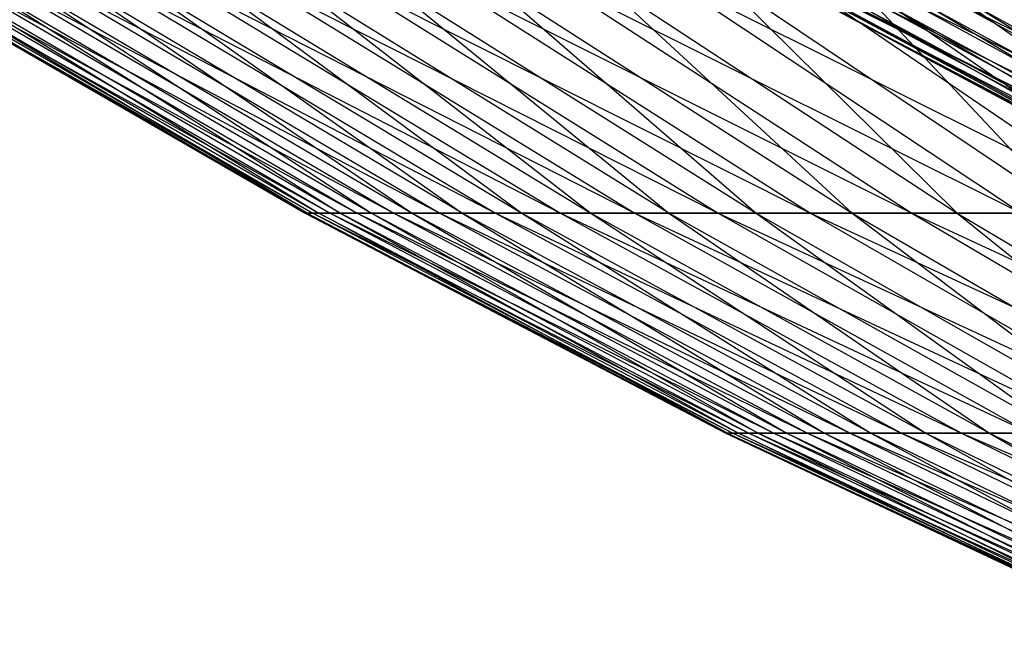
# Model space of a CAD drawing. Extents: x -125 to 125, y -143 to 0.
# Tile 8 of 256: x -30.42 to -25.2, y -137.69 to -134.43. Entities that reach past the tile are written whole.
import ezdxf

# ---------------------------------------------------------------- set-up
doc = ezdxf.new("R2010")
doc.units = 0
doc.header["$LTSCALE"] = 25.4
doc.layers.get('0').update_dxf_attribs({"linetype": 'CONTINUOUS'})

# ---------------------------------------------------------------- blocks, each defined once
blk = doc.blocks.new('NL2500027000_STL_3')
at = {"color": 0}
for p, q in [((-31.0817, -134.1971, 0.378), (-28.8648, -135.4539, 1.5698)), ((-31.0817, -134.1971, 0.378), (-28.8648, -135.4539, 1.5698)), ((-31.0817, -134.1971, 0.378), (-28.9053, -135.4539, 0.3515)), ((-31.0817, -134.1971, 0.378), (-28.9053, -135.4539, 0.3515)), ((-31.07, -134.1971, -0.9326), (-28.9053, -135.4539, 0.3515)), ((-31.07, -134.1971, -0.9326), (-28.9053, -135.4539, 0.3515)), ((-31.07, -134.1971, -0.9326), (-28.8945, -135.4539, -0.8673)), ((-31.07, -134.1971, -0.9326), (-28.8945, -135.4539, -0.8673)), ((-31.0381, -134.1971, 1.688), (-28.773, -135.4539, 2.7852)), ((-31.0381, -134.1971, 1.688), (-28.773, -135.4539, 2.7852)), ((-31.0381, -134.1971, 1.688), (-28.8648, -135.4539, 1.5698)), ((-31.0381, -134.1971, 1.688), (-28.8648, -135.4539, 1.5698)), ((-31.0031, -134.1971, -2.2416), (-28.8322, -135.4539, -2.0846)), ((-28.8945, -135.4539, -0.8673), (-31.0031, -134.1971, -2.2416)), ((-28.8945, -135.4539, -0.8673), (-31.0031, -134.1971, -2.2416)), ((-31.0031, -134.1971, -2.2416), (-28.8322, -135.4539, -2.0846)), ((-30.9394, -134.1971, 2.9949), (-28.63, -135.4539, 3.9957)), ((-30.9394, -134.1971, 2.9949), (-28.63, -135.4539, 3.9957)), ((-30.9394, -134.1971, 2.9949), (-28.773, -135.4539, 2.7852)), ((-30.9394, -134.1971, 2.9949), (-28.773, -135.4539, 2.7852)), ((-28.7187, -135.4539, -3.2983), (-30.881, -134.1971, -3.5466)), ((-30.881, -134.1971, -3.5466), (-28.8322, -135.4539, -2.0846)), ((-30.881, -134.1971, -3.5466), (-28.8322, -135.4539, -2.0846)), ((-28.7187, -135.4539, -3.2983), (-30.881, -134.1971, -3.5466)), ((-30.7856, -134.1971, 4.2966), (-28.4361, -135.4539, 5.1991)), ((-30.7856, -134.1971, 4.2966), (-28.4361, -135.4539, 5.1991)), ((-30.7856, -134.1971, 4.2966), (-28.63, -135.4539, 3.9957)), ((-30.7856, -134.1971, 4.2966), (-28.63, -135.4539, 3.9957)), ((-30.704, -134.1971, -4.8453), (-28.7187, -135.4539, -3.2983)), ((-30.704, -134.1971, -4.8453), (-28.7187, -135.4539, -3.2983)), ((-30.704, -134.1971, -4.8453), (-28.5541, -135.4539, -4.506)), ((-30.704, -134.1971, -4.8453), (-28.5541, -135.4539, -4.506)), ((-30.5771, -134.1971, 5.5906), (-28.1916, -135.4539, 6.3932)), ((-30.5771, -134.1971, 5.5906), (-28.1916, -135.4539, 6.3932)), ((-30.5771, -134.1971, 5.5906), (-28.4361, -135.4539, 5.1991)), ((-30.5771, -134.1971, 5.5906), (-28.4361, -135.4539, 5.1991)), ((-30.4725, -134.1971, -6.1353), (-28.5541, -135.4539, -4.506)), ((-30.4725, -134.1971, -6.1353), (-28.5541, -135.4539, -4.506)), ((-30.4725, -134.1971, -6.1353), (-28.3388, -135.4539, -5.7057)), ((-30.4725, -134.1971, -6.1353), (-28.3388, -135.4539, -5.7057)), ((-30.3143, -134.1971, 6.8746), (-27.897, -135.4539, 7.576)), ((-30.3143, -134.1971, 6.8746), (-27.897, -135.4539, 7.576)), ((-30.3143, -134.1971, 6.8746), (-28.1916, -135.4539, 6.3932)), ((-30.3143, -134.1971, 6.8746), (-28.1916, -135.4539, 6.3932)), ((-28.073, -135.4539, -6.8953), (-30.1868, -134.1971, -7.4145)), ((-30.1868, -134.1971, -7.4145), (-28.3388, -135.4539, -5.7057)), ((-30.1868, -134.1971, -7.4145), (-28.3388, -135.4539, -5.7057)), ((-28.073, -135.4539, -6.8953), (-30.1868, -134.1971, -7.4145)), ((-29.9975, -134.1971, 8.1464), (-27.5529, -135.4539, 8.7453)), ((-29.9975, -134.1971, 8.1464), (-27.5529, -135.4539, 8.7453)), ((-29.9975, -134.1971, 8.1464), (-27.897, -135.4539, 7.576)), ((-29.9975, -134.1971, 8.1464), (-27.897, -135.4539, 7.576)), ((-29.8473, -134.1971, -8.6805), (-28.073, -135.4539, -6.8953)), ((-29.8473, -134.1971, -8.6805), (-28.073, -135.4539, -6.8953)), ((-29.8473, -134.1971, -8.6805), (-27.7574, -135.4539, -8.0727)), ((-29.8473, -134.1971, -8.6805), (-27.7574, -135.4539, -8.0727)), ((-29.6274, -134.1971, 9.4038), (-27.1597, -135.4539, 9.8991)), ((-29.6274, -134.1971, 9.4038), (-27.1597, -135.4539, 9.8991)), ((-29.6274, -134.1971, 9.4038), (-27.5529, -135.4539, 8.7453)), ((-29.6274, -134.1971, 9.4038), (-27.5529, -135.4539, 8.7453)), ((-29.4549, -134.1971, -9.931), (-27.7574, -135.4539, -8.0727)), ((-29.4549, -134.1971, -9.931), (-27.7574, -135.4539, -8.0727)), ((-29.4549, -134.1971, -9.931), (-27.3924, -135.4539, -9.2356)), ((-29.4549, -134.1971, -9.931), (-27.3924, -135.4539, -9.2356)), ((-29.2046, -134.1971, 10.6444), (-26.7182, -135.4539, 11.0353)), ((-29.2046, -134.1971, 10.6444), (-26.7182, -135.4539, 11.0353)), ((-29.2046, -134.1971, 10.6444), (-27.1597, -135.4539, 9.8991)), ((-29.2046, -134.1971, 10.6444), (-27.1597, -135.4539, 9.8991)), ((-26.9787, -135.4539, -10.3822), (-29.01, -134.1971, -11.1639)), ((-29.01, -134.1971, -11.1639), (-27.3924, -135.4539, -9.2356)), ((-29.01, -134.1971, -11.1639), (-27.3924, -135.4539, -9.2356)), ((-26.9787, -135.4539, -10.3822), (-29.01, -134.1971, -11.1639)), ((-28.7299, -134.1971, 11.8661), (-26.2293, -135.4539, 12.1518)), ((-28.7299, -134.1971, 11.8661), (-26.2293, -135.4539, 12.1518)), ((-28.7299, -134.1971, 11.8661), (-26.7182, -135.4539, 11.0353)), ((-28.7299, -134.1971, 11.8661), (-26.7182, -135.4539, 11.0353)), ((-28.5136, -134.1971, -12.3769), (-26.9787, -135.4539, -10.3822)), ((-28.5136, -134.1971, -12.3769), (-26.9787, -135.4539, -10.3822)), ((-28.5136, -134.1971, -12.3769), (-26.5171, -135.4539, -11.5103)), ((-28.5136, -134.1971, -12.3769), (-26.5171, -135.4539, -11.5103)), ((-28.2042, -134.1971, 13.0667), (-25.6937, -135.4539, 13.2467)), ((-28.2042, -134.1971, 13.0667), (-25.6937, -135.4539, 13.2467)), ((-28.2042, -134.1971, 13.0667), (-26.2293, -135.4539, 12.1518)), ((-28.2042, -134.1971, 13.0667), (-26.2293, -135.4539, 12.1518)), ((-27.9665, -134.1971, -13.568), (-26.5171, -135.4539, -11.5103)), ((-27.9665, -134.1971, -13.568), (-26.5171, -135.4539, -11.5103)), ((-27.9665, -134.1971, -13.568), (-26.0083, -135.4539, -12.6179)), ((-27.9665, -134.1971, -13.568), (-26.0083, -135.4539, -12.6179)), ((-27.6282, -134.1971, 14.2441), (-25.1124, -135.4539, 14.3181)), ((-27.6282, -134.1971, 14.2441), (-25.1124, -135.4539, 14.3181)), ((-27.6282, -134.1971, 14.2441), (-25.6937, -135.4539, 13.2467)), ((-27.6282, -134.1971, 14.2441), (-25.6937, -135.4539, 13.2467)), ((-27.3697, -134.1971, -14.7349), (-26.0083, -135.4539, -12.6179)), ((-27.3697, -134.1971, -14.7349), (-26.0083, -135.4539, -12.6179)), ((-27.3697, -134.1971, -14.7349), (-25.4532, -135.4539, -13.7031)), ((-27.3697, -134.1971, -14.7349), (-25.4532, -135.4539, -13.7031)), ((-27.0032, -134.1971, 15.3962), (-24.4865, -135.4539, 15.364)), ((-27.0032, -134.1971, 15.3962), (-24.4865, -135.4539, 15.364)), ((-27.0032, -134.1971, 15.3962), (-25.1124, -135.4539, 14.3181)), ((-27.0032, -134.1971, 15.3962), (-25.1124, -135.4539, 14.3181)), ((-24.8529, -135.4539, -14.764), (-26.7241, -134.1971, -15.8756)), ((-26.7241, -134.1971, -15.8756), (-25.4532, -135.4539, -13.7031)), ((-26.7241, -134.1971, -15.8756), (-25.4532, -135.4539, -13.7031)), ((-24.8529, -135.4539, -14.764), (-26.7241, -134.1971, -15.8756)), ((-26.3302, -134.1971, 16.5208), (-23.817, -135.4539, 16.3826)), ((-26.3302, -134.1971, 16.5208), (-23.817, -135.4539, 16.3826)), ((-26.3302, -134.1971, 16.5208), (-24.4865, -135.4539, 15.364)), ((-26.3302, -134.1971, 16.5208), (-24.4865, -135.4539, 15.364)), ((-26.0311, -134.1971, -16.9881), (-24.8529, -135.4539, -14.764)), ((-26.0311, -134.1971, -16.9881), (-24.8529, -135.4539, -14.764)), ((-26.0311, -134.1971, -16.9881), (-24.2084, -135.4539, -15.7986)), ((-26.0311, -134.1971, -16.9881), (-24.2084, -135.4539, -15.7986)), ((-25.6103, -134.1971, 17.6161), (-23.817, -135.4539, 16.3826)), ((-25.6103, -134.1971, 17.6161), (-23.817, -135.4539, 16.3826)), ((-23.8936, -135.5347, 1.4398), (-26.1326, -134.3573, 0.4326)), ((-26.1326, -134.3573, 0.4326), (-23.9337, -135.5347, 0.3962)), ((-26.1326, -134.3573, 0.4326), (-23.9337, -135.5347, 0.3962)), ((-23.8936, -135.5347, 1.4398), (-26.1326, -134.3573, 0.4326)), ((-23.9337, -135.5347, 0.3962), (-26.1266, -134.3573, -0.7077)), ((-26.1266, -134.3573, -0.7077), (-23.9282, -135.5347, -0.6481)), ((-26.1266, -134.3573, -0.7077), (-23.9282, -135.5347, -0.6481)), ((-23.9337, -135.5347, 0.3962), (-26.1266, -134.3573, -0.7077)), ((-26.0889, -134.3573, 1.5721), (-23.8936, -135.5347, 1.4398)), ((-26.0889, -134.3573, 1.5721), (-23.8936, -135.5347, 1.4398)), ((-26.0889, -134.3573, 1.5721), (-23.8081, -135.5347, 2.4807)), ((-26.0889, -134.3573, 1.5721), (-23.8081, -135.5347, 2.4807)), ((-23.9282, -135.5347, -0.6481), (-26.0709, -134.3573, -1.8466)), ((-26.0709, -134.3573, -1.8466), (-23.8771, -135.5347, -1.6912)), ((-26.0709, -134.3573, -1.8466), (-23.8771, -135.5347, -1.6912)), ((-23.9282, -135.5347, -0.6481), (-26.0709, -134.3573, -1.8466)), ((-23.6772, -135.5347, 3.5168), (-25.9955, -134.3573, 2.7086)), ((-23.8081, -135.5347, 2.4807), (-25.9955, -134.3573, 2.7086)), ((-23.6772, -135.5347, 3.5168), (-25.9955, -134.3573, 2.7086)), ((-23.8081, -135.5347, 2.4807), (-25.9955, -134.3573, 2.7086)), ((-23.8771, -135.5347, -1.6912), (-25.9655, -134.3573, -2.9821)), ((-25.9655, -134.3573, -2.9821), (-23.7806, -135.5347, -2.7311)), ((-25.9655, -134.3573, -2.9821), (-23.7806, -135.5347, -2.7311)), ((-23.8771, -135.5347, -1.6912), (-25.9655, -134.3573, -2.9821)), ((-25.8526, -134.3573, 3.8399), (-23.6772, -135.5347, 3.5168)), ((-25.8526, -134.3573, 3.8399), (-23.6772, -135.5347, 3.5168)), ((-25.8526, -134.3573, 3.8399), (-23.5013, -135.5347, 4.5463)), ((-25.8526, -134.3573, 3.8399), (-23.5013, -135.5347, 4.5463)), ((-23.6389, -135.5347, -3.7658), (-25.8108, -134.3573, -4.1118)), ((-25.8108, -134.3573, -4.1118), (-23.7806, -135.5347, -2.7311)), ((-23.6389, -135.5347, -3.7658), (-25.8108, -134.3573, -4.1118)), ((-25.8108, -134.3573, -4.1118), (-23.7806, -135.5347, -2.7311)), ((-23.2806, -135.5347, 5.567), (-25.6605, -134.3573, 4.9639)), ((-25.6605, -134.3573, 4.9639), (-23.5013, -135.5347, 4.5463)), ((-25.6605, -134.3573, 4.9639), (-23.5013, -135.5347, 4.5463)), ((-23.2806, -135.5347, 5.567), (-25.6605, -134.3573, 4.9639)), ((-23.6389, -135.5347, -3.7658), (-25.6068, -134.3573, -5.2338)), ((-23.4521, -135.5347, -4.7934), (-25.6068, -134.3573, -5.2338)), ((-23.6389, -135.5347, -3.7658), (-25.6068, -134.3573, -5.2338)), ((-23.4521, -135.5347, -4.7934), (-25.6068, -134.3573, -5.2338)), ((-23.0156, -135.5347, 6.5772), (-25.4196, -134.3573, 6.0785)), ((-25.4196, -134.3573, 6.0785), (-23.2806, -135.5347, 5.567)), ((-25.4196, -134.3573, 6.0785), (-23.2806, -135.5347, 5.567)), ((-23.0156, -135.5347, 6.5772), (-25.4196, -134.3573, 6.0785)), ((-25.3542, -134.3573, -6.3457), (-23.2207, -135.5347, -5.8118)), ((-25.3542, -134.3573, -6.3457), (-23.2207, -135.5347, -5.8118)), ((-25.3542, -134.3573, -6.3457), (-23.4521, -135.5347, -4.7934)), ((-25.3542, -134.3573, -6.3457), (-23.4521, -135.5347, -4.7934)), ((-28.9053, -135.4539, 0.3515), (-28.8648, -135.4539, 1.5698)), ((-28.8945, -135.4539, -0.8673), (-28.9053, -135.4539, 0.3515)), ((-28.9053, -135.4539, 0.3515), (-28.8648, -135.4539, 1.5698)), ((-28.9053, -135.4539, 0.3515), (-26.6408, -136.6184, 1.4488)), ((-28.9053, -135.4539, 0.3515), (-26.6408, -136.6184, 1.4488)), ((-28.9053, -135.4539, 0.3515), (-26.6782, -136.6184, 0.3245)), ((-28.9053, -135.4539, 0.3515), (-26.6782, -136.6184, 0.3245)), ((-28.8945, -135.4539, -0.8673), (-28.9053, -135.4539, 0.3515)), ((-28.8322, -135.4539, -2.0846), (-28.8945, -135.4539, -0.8673)), ((-28.8945, -135.4539, -0.8673), (-26.6782, -136.6184, 0.3245)), ((-28.8945, -135.4539, -0.8673), (-26.6782, -136.6184, 0.3245)), ((-28.8945, -135.4539, -0.8673), (-26.6682, -136.6184, -0.8005)), ((-28.8945, -135.4539, -0.8673), (-26.6682, -136.6184, -0.8005)), ((-28.8322, -135.4539, -2.0846), (-28.8945, -135.4539, -0.8673)), ((-28.8648, -135.4539, 1.5698), (-28.773, -135.4539, 2.7852)), ((-28.8648, -135.4539, 1.5698), (-28.773, -135.4539, 2.7852)), ((-28.8648, -135.4539, 1.5698), (-26.5561, -136.6184, 2.5706)), ((-28.8648, -135.4539, 1.5698), (-26.5561, -136.6184, 2.5706)), ((-28.8648, -135.4539, 1.5698), (-26.6408, -136.6184, 1.4488)), ((-28.8648, -135.4539, 1.5698), (-26.6408, -136.6184, 1.4488)), ((-28.8322, -135.4539, -2.0846), (-26.6107, -136.6184, -1.924)), ((-26.6682, -136.6184, -0.8005), (-28.8322, -135.4539, -2.0846)), ((-26.6682, -136.6184, -0.8005), (-28.8322, -135.4539, -2.0846)), ((-28.7187, -135.4539, -3.2983), (-28.8322, -135.4539, -2.0846)), ((-28.7187, -135.4539, -3.2983), (-28.8322, -135.4539, -2.0846)), ((-28.8322, -135.4539, -2.0846), (-26.6107, -136.6184, -1.924)), ((-28.773, -135.4539, 2.7852), (-28.63, -135.4539, 3.9957)), ((-28.773, -135.4539, 2.7852), (-28.63, -135.4539, 3.9957)), ((-28.773, -135.4539, 2.7852), (-26.4241, -136.6184, 3.6879)), ((-28.773, -135.4539, 2.7852), (-26.4241, -136.6184, 3.6879)), ((-28.773, -135.4539, 2.7852), (-26.5561, -136.6184, 2.5706)), ((-28.773, -135.4539, 2.7852), (-26.5561, -136.6184, 2.5706)), ((-28.5541, -135.4539, -4.506), (-28.7187, -135.4539, -3.2983)), ((-28.5541, -135.4539, -4.506), (-28.7187, -135.4539, -3.2983)), ((-26.506, -136.6184, -3.0441), (-28.7187, -135.4539, -3.2983)), ((-28.7187, -135.4539, -3.2983), (-26.6107, -136.6184, -1.924)), ((-28.7187, -135.4539, -3.2983), (-26.6107, -136.6184, -1.924)), ((-26.506, -136.6184, -3.0441), (-28.7187, -135.4539, -3.2983)), ((-28.63, -135.4539, 3.9957), (-28.4361, -135.4539, 5.1991)), ((-28.63, -135.4539, 3.9957), (-28.4361, -135.4539, 5.1991)), ((-28.63, -135.4539, 3.9957), (-26.2452, -136.6184, 4.7985)), ((-28.63, -135.4539, 3.9957), (-26.2452, -136.6184, 4.7985)), ((-28.63, -135.4539, 3.9957), (-26.4241, -136.6184, 3.6879)), ((-28.63, -135.4539, 3.9957), (-26.4241, -136.6184, 3.6879)), ((-28.5541, -135.4539, -4.506), (-26.506, -136.6184, -3.0441)), ((-28.5541, -135.4539, -4.506), (-26.506, -136.6184, -3.0441)), ((-28.5541, -135.4539, -4.506), (-26.3541, -136.6184, -4.1588)), ((-28.3388, -135.4539, -5.7057), (-28.5541, -135.4539, -4.506)), ((-28.3388, -135.4539, -5.7057), (-28.5541, -135.4539, -4.506)), ((-28.5541, -135.4539, -4.506), (-26.3541, -136.6184, -4.1588)), ((-28.4361, -135.4539, 5.1991), (-28.1916, -135.4539, 6.3932)), ((-28.4361, -135.4539, 5.1991), (-28.1916, -135.4539, 6.3932)), ((-28.4361, -135.4539, 5.1991), (-26.0195, -136.6184, 5.9007)), ((-28.4361, -135.4539, 5.1991), (-26.0195, -136.6184, 5.9007)), ((-28.4361, -135.4539, 5.1991), (-26.2452, -136.6184, 4.7985)), ((-28.4361, -135.4539, 5.1991), (-26.2452, -136.6184, 4.7985)), ((-28.3388, -135.4539, -5.7057), (-26.3541, -136.6184, -4.1588)), ((-28.3388, -135.4539, -5.7057), (-26.3541, -136.6184, -4.1588)), ((-28.3388, -135.4539, -5.7057), (-26.1553, -136.6184, -5.2661)), ((-28.073, -135.4539, -6.8953), (-28.3388, -135.4539, -5.7057)), ((-28.073, -135.4539, -6.8953), (-28.3388, -135.4539, -5.7057)), ((-28.3388, -135.4539, -5.7057), (-26.1553, -136.6184, -5.2661)), ((-28.1916, -135.4539, 6.3932), (-27.897, -135.4539, 7.576)), ((-28.1916, -135.4539, 6.3932), (-27.897, -135.4539, 7.576)), ((-28.1916, -135.4539, 6.3932), (-25.7476, -136.6184, 6.9923)), ((-28.1916, -135.4539, 6.3932), (-25.7476, -136.6184, 6.9923)), ((-28.1916, -135.4539, 6.3932), (-26.0195, -136.6184, 5.9007)), ((-28.1916, -135.4539, 6.3932), (-26.0195, -136.6184, 5.9007)), ((-27.7574, -135.4539, -8.0727), (-28.073, -135.4539, -6.8953)), ((-27.7574, -135.4539, -8.0727), (-28.073, -135.4539, -6.8953)), ((-25.9101, -136.6184, -6.3641), (-28.073, -135.4539, -6.8953)), ((-28.073, -135.4539, -6.8953), (-26.1553, -136.6184, -5.2661)), ((-28.073, -135.4539, -6.8953), (-26.1553, -136.6184, -5.2661)), ((-25.9101, -136.6184, -6.3641), (-28.073, -135.4539, -6.8953)), ((-27.897, -135.4539, 7.576), (-27.5529, -135.4539, 8.7453)), ((-27.897, -135.4539, 7.576), (-27.5529, -135.4539, 8.7453)), ((-27.897, -135.4539, 7.576), (-25.43, -136.6184, 8.0715)), ((-27.897, -135.4539, 7.576), (-25.43, -136.6184, 8.0715)), ((-27.897, -135.4539, 7.576), (-25.7476, -136.6184, 6.9923)), ((-27.897, -135.4539, 7.576), (-25.7476, -136.6184, 6.9923)), ((-27.7574, -135.4539, -8.0727), (-25.9101, -136.6184, -6.3641)), ((-27.7574, -135.4539, -8.0727), (-25.9101, -136.6184, -6.3641)), ((-27.7574, -135.4539, -8.0727), (-25.6188, -136.6184, -7.4507)), ((-27.3924, -135.4539, -9.2356), (-27.7574, -135.4539, -8.0727)), ((-27.3924, -135.4539, -9.2356), (-27.7574, -135.4539, -8.0727)), ((-27.7574, -135.4539, -8.0727), (-25.6188, -136.6184, -7.4507)), ((-27.5529, -135.4539, 8.7453), (-27.1597, -135.4539, 9.8991)), ((-27.5529, -135.4539, 8.7453), (-27.1597, -135.4539, 9.8991)), ((-27.5529, -135.4539, 8.7453), (-25.0671, -136.6184, 9.1364)), ((-27.5529, -135.4539, 8.7453), (-25.0671, -136.6184, 9.1364)), ((-27.5529, -135.4539, 8.7453), (-25.43, -136.6184, 8.0715)), ((-27.5529, -135.4539, 8.7453), (-25.43, -136.6184, 8.0715)), ((-27.3924, -135.4539, -9.2356), (-25.6188, -136.6184, -7.4507)), ((-27.3924, -135.4539, -9.2356), (-25.6188, -136.6184, -7.4507)), ((-27.3924, -135.4539, -9.2356), (-25.2819, -136.6184, -8.5241)), ((-26.9787, -135.4539, -10.3822), (-27.3924, -135.4539, -9.2356)), ((-26.9787, -135.4539, -10.3822), (-27.3924, -135.4539, -9.2356)), ((-27.3924, -135.4539, -9.2356), (-25.2819, -136.6184, -8.5241)), ((-27.1597, -135.4539, 9.8991), (-26.7182, -135.4539, 11.0353)), ((-27.1597, -135.4539, 9.8991), (-26.7182, -135.4539, 11.0353)), ((-27.1597, -135.4539, 9.8991), (-24.6597, -136.6184, 10.185)), ((-27.1597, -135.4539, 9.8991), (-24.6597, -136.6184, 10.185)), ((-27.1597, -135.4539, 9.8991), (-25.0671, -136.6184, 9.1364)), ((-27.1597, -135.4539, 9.8991), (-25.0671, -136.6184, 9.1364)), ((-26.5171, -135.4539, -11.5103), (-26.9787, -135.4539, -10.3822)), ((-26.5171, -135.4539, -11.5103), (-26.9787, -135.4539, -10.3822)), ((-24.9001, -136.6184, -9.5823), (-26.9787, -135.4539, -10.3822)), ((-26.9787, -135.4539, -10.3822), (-25.2819, -136.6184, -8.5241)), ((-26.9787, -135.4539, -10.3822), (-25.2819, -136.6184, -8.5241)), ((-24.9001, -136.6184, -9.5823), (-26.9787, -135.4539, -10.3822)), ((-26.7182, -135.4539, 11.0353), (-26.2293, -135.4539, 12.1518)), ((-26.7182, -135.4539, 11.0353), (-26.2293, -135.4539, 12.1518)), ((-26.7182, -135.4539, 11.0353), (-24.2084, -136.6184, 11.2155)), ((-26.7182, -135.4539, 11.0353), (-24.2084, -136.6184, 11.2155)), ((-26.7182, -135.4539, 11.0353), (-24.6597, -136.6184, 10.185)), ((-26.7182, -135.4539, 11.0353), (-24.6597, -136.6184, 10.185)), ((-26.5171, -135.4539, -11.5103), (-24.9001, -136.6184, -9.5823)), ((-26.5171, -135.4539, -11.5103), (-24.9001, -136.6184, -9.5823)), ((-26.5171, -135.4539, -11.5103), (-24.474, -136.6184, -10.6235)), ((-26.0083, -135.4539, -12.6179), (-26.5171, -135.4539, -11.5103)), ((-26.0083, -135.4539, -12.6179), (-26.5171, -135.4539, -11.5103)), ((-26.5171, -135.4539, -11.5103), (-24.474, -136.6184, -10.6235)), ((-26.2293, -135.4539, 12.1518), (-25.6937, -135.4539, 13.2467)), ((-26.2293, -135.4539, 12.1518), (-25.6937, -135.4539, 13.2467)), ((-26.2293, -135.4539, 12.1518), (-23.7141, -136.6184, 12.2261)), ((-26.2293, -135.4539, 12.1518), (-23.7141, -136.6184, 12.2261)), ((-26.2293, -135.4539, 12.1518), (-24.2084, -136.6184, 11.2155)), ((-26.2293, -135.4539, 12.1518), (-24.2084, -136.6184, 11.2155)), ((-26.0083, -135.4539, -12.6179), (-24.474, -136.6184, -10.6235)), ((-26.0083, -135.4539, -12.6179), (-24.474, -136.6184, -10.6235)), ((-26.0083, -135.4539, -12.6179), (-24.0044, -136.6184, -11.6458)), ((-25.4532, -135.4539, -13.7031), (-26.0083, -135.4539, -12.6179)), ((-25.4532, -135.4539, -13.7031), (-26.0083, -135.4539, -12.6179)), ((-26.0083, -135.4539, -12.6179), (-24.0044, -136.6184, -11.6458)), ((-25.6937, -135.4539, 13.2467), (-25.1124, -135.4539, 14.3181)), ((-25.6937, -135.4539, 13.2467), (-25.1124, -135.4539, 14.3181)), ((-25.6937, -135.4539, 13.2467), (-23.1776, -136.6184, 13.2149)), ((-25.6937, -135.4539, 13.2467), (-23.1776, -136.6184, 13.2149)), ((-25.6937, -135.4539, 13.2467), (-23.7141, -136.6184, 12.2261)), ((-25.6937, -135.4539, 13.2467), (-23.7141, -136.6184, 12.2261)), ((-25.4532, -135.4539, -13.7031), (-24.0044, -136.6184, -11.6458)), ((-25.4532, -135.4539, -13.7031), (-24.0044, -136.6184, -11.6458)), ((-25.4532, -135.4539, -13.7031), (-23.4921, -136.6184, -12.6473)), ((-24.8529, -135.4539, -14.764), (-25.4532, -135.4539, -13.7031)), ((-24.8529, -135.4539, -14.764), (-25.4532, -135.4539, -13.7031)), ((-25.4532, -135.4539, -13.7031), (-23.4921, -136.6184, -12.6473)), ((-26.6782, -136.6184, 0.3245), (-26.6408, -136.6184, 1.4488)), ((-26.6682, -136.6184, -0.8005), (-26.6782, -136.6184, 0.3245)), ((-26.6782, -136.6184, 0.3245), (-26.6408, -136.6184, 1.4488)), ((-26.6782, -136.6184, 0.3245), (-24.3701, -137.6886, 1.3253)), ((-26.6782, -136.6184, 0.3245), (-24.3701, -137.6886, 1.3253)), ((-26.6782, -136.6184, 0.3245), (-24.4043, -137.6886, 0.2968)), ((-26.6782, -136.6184, 0.3245), (-24.4043, -137.6886, 0.2968)), ((-26.6682, -136.6184, -0.8005), (-26.6782, -136.6184, 0.3245)), ((-26.6107, -136.6184, -1.924), (-26.6682, -136.6184, -0.8005)), ((-26.6682, -136.6184, -0.8005), (-24.4043, -137.6886, 0.2968)), ((-26.6682, -136.6184, -0.8005), (-24.4043, -137.6886, 0.2968)), ((-26.6682, -136.6184, -0.8005), (-24.3952, -137.6886, -0.7323)), ((-26.6682, -136.6184, -0.8005), (-24.3952, -137.6886, -0.7323)), ((-26.6107, -136.6184, -1.924), (-26.6682, -136.6184, -0.8005)), ((-26.6408, -136.6184, 1.4488), (-26.5561, -136.6184, 2.5706)), ((-26.6408, -136.6184, 1.4488), (-26.5561, -136.6184, 2.5706)), ((-26.6408, -136.6184, 1.4488), (-24.2926, -137.6886, 2.3515)), ((-26.6408, -136.6184, 1.4488), (-24.2926, -137.6886, 2.3515)), ((-26.6408, -136.6184, 1.4488), (-24.3701, -137.6886, 1.3253)), ((-26.6408, -136.6184, 1.4488), (-24.3701, -137.6886, 1.3253)), ((-26.6107, -136.6184, -1.924), (-24.3426, -137.6886, -1.76)), ((-24.3952, -137.6886, -0.7323), (-26.6107, -136.6184, -1.924)), ((-24.3952, -137.6886, -0.7323), (-26.6107, -136.6184, -1.924)), ((-26.506, -136.6184, -3.0441), (-26.6107, -136.6184, -1.924)), ((-26.506, -136.6184, -3.0441), (-26.6107, -136.6184, -1.924)), ((-26.6107, -136.6184, -1.924), (-24.3426, -137.6886, -1.76)), ((-26.5561, -136.6184, 2.5706), (-26.4241, -136.6184, 3.6879)), ((-26.5561, -136.6184, 2.5706), (-26.4241, -136.6184, 3.6879)), ((-26.5561, -136.6184, 2.5706), (-24.1719, -137.6886, 3.3735)), ((-26.5561, -136.6184, 2.5706), (-24.1719, -137.6886, 3.3735)), ((-26.5561, -136.6184, 2.5706), (-24.2926, -137.6886, 2.3515)), ((-26.5561, -136.6184, 2.5706), (-24.2926, -137.6886, 2.3515)), ((-26.3541, -136.6184, -4.1588), (-26.506, -136.6184, -3.0441)), ((-26.3541, -136.6184, -4.1588), (-26.506, -136.6184, -3.0441)), ((-24.2468, -137.6886, -2.7847), (-26.506, -136.6184, -3.0441)), ((-26.506, -136.6184, -3.0441), (-24.3426, -137.6886, -1.76)), ((-26.506, -136.6184, -3.0441), (-24.3426, -137.6886, -1.76)), ((-24.2468, -137.6886, -2.7847), (-26.506, -136.6184, -3.0441)), ((-26.4241, -136.6184, 3.6879), (-26.2452, -136.6184, 4.7985)), ((-26.4241, -136.6184, 3.6879), (-26.2452, -136.6184, 4.7985)), ((-26.4241, -136.6184, 3.6879), (-24.0082, -137.6886, 4.3895)), ((-26.4241, -136.6184, 3.6879), (-24.0082, -137.6886, 4.3895)), ((-26.4241, -136.6184, 3.6879), (-24.1719, -137.6886, 3.3735)), ((-26.4241, -136.6184, 3.6879), (-24.1719, -137.6886, 3.3735)), ((-26.3541, -136.6184, -4.1588), (-24.2468, -137.6886, -2.7847)), ((-26.3541, -136.6184, -4.1588), (-24.2468, -137.6886, -2.7847)), ((-26.3541, -136.6184, -4.1588), (-24.1078, -137.6886, -3.8043)), ((-26.1553, -136.6184, -5.2661), (-26.3541, -136.6184, -4.1588)), ((-26.1553, -136.6184, -5.2661), (-26.3541, -136.6184, -4.1588)), ((-26.3541, -136.6184, -4.1588), (-24.1078, -137.6886, -3.8043)), ((-26.2452, -136.6184, 4.7985), (-26.0195, -136.6184, 5.9007)), ((-26.2452, -136.6184, 4.7985), (-26.0195, -136.6184, 5.9007)), ((-26.2452, -136.6184, 4.7985), (-23.8018, -137.6886, 5.3977)), ((-26.2452, -136.6184, 4.7985), (-23.8018, -137.6886, 5.3977)), ((-26.2452, -136.6184, 4.7985), (-24.0082, -137.6886, 4.3895)), ((-26.2452, -136.6184, 4.7985), (-24.0082, -137.6886, 4.3895)), ((-26.1553, -136.6184, -5.2661), (-24.1078, -137.6886, -3.8043)), ((-26.1553, -136.6184, -5.2661), (-24.1078, -137.6886, -3.8043)), ((-26.1553, -136.6184, -5.2661), (-23.926, -137.6886, -4.8173)), ((-25.9101, -136.6184, -6.3641), (-26.1553, -136.6184, -5.2661)), ((-25.9101, -136.6184, -6.3641), (-26.1553, -136.6184, -5.2661)), ((-26.1553, -136.6184, -5.2661), (-23.926, -137.6886, -4.8173)), ((-26.0195, -136.6184, 5.9007), (-25.7476, -136.6184, 6.9923)), ((-26.0195, -136.6184, 5.9007), (-25.7476, -136.6184, 6.9923)), ((-26.0195, -136.6184, 5.9007), (-23.5531, -137.6886, 6.3963)), ((-26.0195, -136.6184, 5.9007), (-23.5531, -137.6886, 6.3963)), ((-26.0195, -136.6184, 5.9007), (-23.8018, -137.6886, 5.3977)), ((-26.0195, -136.6184, 5.9007), (-23.8018, -137.6886, 5.3977)), ((-25.6188, -136.6184, -7.4507), (-25.9101, -136.6184, -6.3641)), ((-25.6188, -136.6184, -7.4507), (-25.9101, -136.6184, -6.3641)), ((-23.7017, -137.6886, -5.8216), (-25.9101, -136.6184, -6.3641)), ((-25.9101, -136.6184, -6.3641), (-23.926, -137.6886, -4.8173)), ((-25.9101, -136.6184, -6.3641), (-23.926, -137.6886, -4.8173)), ((-23.7017, -137.6886, -5.8216), (-25.9101, -136.6184, -6.3641)), ((-25.7476, -136.6184, 6.9923), (-25.43, -136.6184, 8.0715)), ((-25.7476, -136.6184, 6.9923), (-25.43, -136.6184, 8.0715)), ((-25.7476, -136.6184, 6.9923), (-23.2625, -137.6886, 7.3836)), ((-25.7476, -136.6184, 6.9923), (-23.2625, -137.6886, 7.3836)), ((-25.7476, -136.6184, 6.9923), (-23.5531, -137.6886, 6.3963)), ((-25.7476, -136.6184, 6.9923), (-23.5531, -137.6886, 6.3963)), ((-25.6188, -136.6184, -7.4507), (-23.7017, -137.6886, -5.8216)), ((-25.6188, -136.6184, -7.4507), (-23.7017, -137.6886, -5.8216)), ((-25.6188, -136.6184, -7.4507), (-23.4352, -137.6886, -6.8156)), ((-25.2819, -136.6184, -8.5241), (-25.6188, -136.6184, -7.4507)), ((-25.2819, -136.6184, -8.5241), (-25.6188, -136.6184, -7.4507)), ((-25.6188, -136.6184, -7.4507), (-23.4352, -137.6886, -6.8156)), ((-25.43, -136.6184, 8.0715), (-25.0671, -136.6184, 9.1364)), ((-25.43, -136.6184, 8.0715), (-25.0671, -136.6184, 9.1364)), ((-25.43, -136.6184, 8.0715), (-22.9305, -137.6886, 8.3577)), ((-25.43, -136.6184, 8.0715), (-22.9305, -137.6886, 8.3577)), ((-25.43, -136.6184, 8.0715), (-23.2625, -137.6886, 7.3836)), ((-25.43, -136.6184, 8.0715), (-23.2625, -137.6886, 7.3836)), ((-25.2819, -136.6184, -8.5241), (-23.4352, -137.6886, -6.8156)), ((-25.2819, -136.6184, -8.5241), (-23.4352, -137.6886, -6.8156)), ((-25.2819, -136.6184, -8.5241), (-23.127, -137.6886, -7.7975)), ((-24.9001, -136.6184, -9.5823), (-25.2819, -136.6184, -8.5241)), ((-24.9001, -136.6184, -9.5823), (-25.2819, -136.6184, -8.5241)), ((-25.2819, -136.6184, -8.5241), (-23.127, -137.6886, -7.7975))]:
    blk.add_line(p, q, dxfattribs=at)

msp = doc.modelspace()

# ---------------------------------------------------------------- block references
at = {"color": 253}
msp.add_blockref('NL2500027000_STL_3', (0, 0), dxfattribs=at)

doc.saveas('drawing.dxf')
